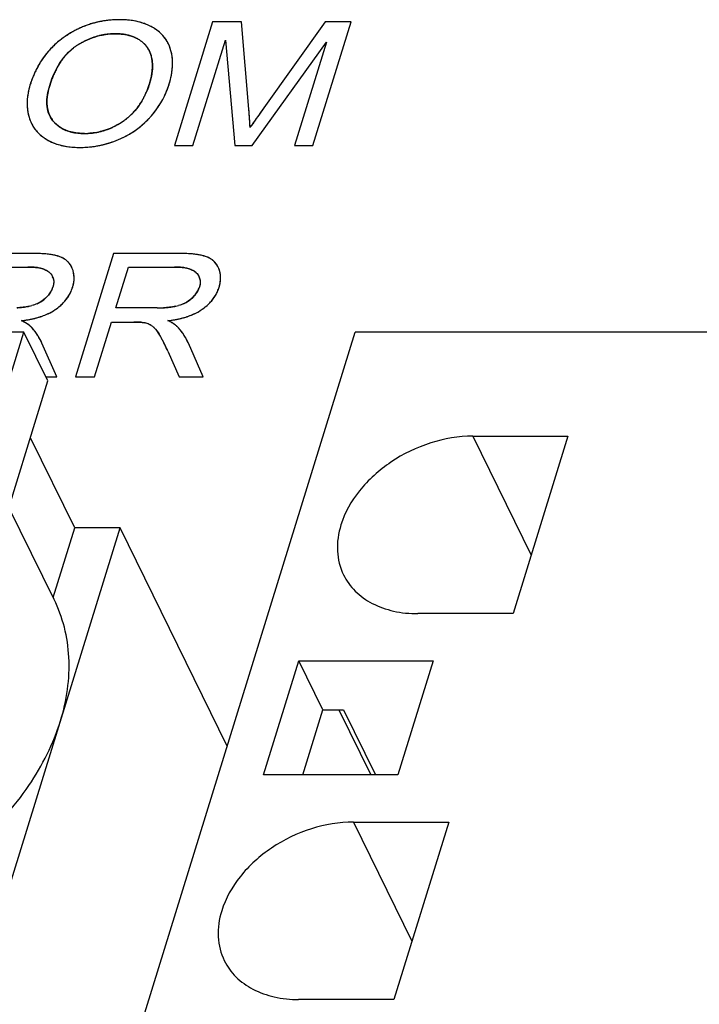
# Model space of a CAD drawing. Header units: millimetres. Extents: x 0 to 420, y 0 to 297.
# Tile 67 of 76: x 211.35 to 218.24, y 260.01 to 270.01. Entities that reach past the tile are written whole.
import ezdxf

# ---------------------------------------------------------------- set-up
doc = ezdxf.new("R2010")
doc.units = ezdxf.units.MM
doc.header["$LTSCALE"] = 23.1
doc.layers.get('0').update_dxf_attribs({"linetype": 'CONTINUOUS'})
doc.layers.add('LAY0002', color=7, linetype='CONTINUOUS')

msp = doc.modelspace()

# ---------------------------------------------------------------- linework, layer by layer
at = {"color": 7, "linetype": 'Continuous'}
for p, q in [((196.8649, 219.8386), (211.3889, 266.8383)), ((200.2268, 219.8386), (214.7508, 266.8383)), ((211.3889, 266.8383), (206.8693, 266.8383)), ((211.6329, 266.341), (211.3889, 266.8383)), ((220.6684, 266.8383), (214.7508, 266.8383)), ((197.109, 219.3414), (211.6329, 266.341)), ((215.9437, 265.7808), (216.5372, 264.5715)), ((215.9437, 265.7808), (216.9109, 265.7808)), ((216.9109, 265.7808), (216.3541, 263.9791)), ((211.9045, 264.8491), (211.455, 265.7651)), ((211.6945, 264.1243), (211.2364, 265.0579)), ((197.8411, 217.8495), (212.365, 264.8491)), ((211.6859, 264.1417), (211.9045, 264.8491)), ((212.365, 264.8491), (211.9045, 264.8491)), ((213.4518, 262.6346), (212.365, 264.8491)), ((216.3541, 263.9791), (215.387, 263.9791)), ((213.8218, 262.342), (214.1801, 263.5013)), ((214.4241, 263.004), (214.1801, 263.5013)), ((214.1801, 263.5013), (215.5433, 263.5013)), ((215.5433, 263.5013), (215.185, 262.342)), ((214.2196, 262.342), (214.4241, 263.004)), ((214.4241, 263.004), (214.6309, 263.004)), ((214.584, 263.004), (214.9089, 262.342)), ((214.6309, 263.004), (214.9558, 262.342)), ((215.185, 262.342), (213.8218, 262.342)), ((214.7334, 261.8641), (215.3268, 260.6549)), ((214.7334, 261.8641), (215.7005, 261.8641)), ((215.7005, 261.8641), (215.1438, 260.0625)), ((215.1438, 260.0625), (214.1767, 260.0625))]:
    msp.add_line(p, q, dxfattribs=at)
for points, knots in [([(215.9437, 265.7808), (215.7997, 265.7808), (215.505, 265.7303), (215.1061, 265.5369), (214.785, 265.2504), (214.6447, 265.0049), (214.6061, 264.8799)], [0, 0, 0, 0, 0.253211, 0.516158, 0.770088, 1, 1, 1, 1]), ([(214.6061, 264.8799), (214.5798, 264.7948), (214.5535, 264.6206), (214.5963, 264.4481), (214.6329, 264.3735)], [0, 0, 0, 0, 0.51744, 1, 1, 1, 1]), ([(214.6329, 264.3735), (214.6627, 264.3128), (214.7459, 264.1981), (214.9241, 264.0718), (215.144, 263.995), (215.3041, 263.9791), (215.387, 263.9791)], [0, 0, 0, 0, 0.226861, 0.465031, 0.722064, 1, 1, 1, 1]), ([(211.7599, 262.8908), (211.8239, 263.098), (211.8719, 263.4232), (211.8096, 263.841), (211.739, 264.0337), (211.6947, 264.1241)], [0, 0, 0, 0, 0.516103, 0.760451, 1, 1, 1, 1]), ([(210.9128, 261.6399), (211.1109, 261.8159), (211.4549, 262.1973), (211.6881, 262.6585), (211.7599, 262.8908)], [0, 0, 0, 0, 0.521496, 1, 1, 1, 1]), ([(214.7334, 261.8641), (214.5894, 261.8641), (214.2947, 261.8136), (213.8958, 261.6203), (213.5746, 261.3338), (213.4344, 261.0882), (213.3958, 260.9633)], [0, 0, 0, 0, 0.253211, 0.516158, 0.770088, 1, 1, 1, 1]), ([(213.3958, 260.9633), (213.3695, 260.8782), (213.3432, 260.7039), (213.386, 260.5315), (213.4226, 260.4569)], [0, 0, 0, 0, 0.51744, 1, 1, 1, 1]), ([(213.4226, 260.4569), (213.4523, 260.3962), (213.5356, 260.2815), (213.7138, 260.1552), (213.9337, 260.0783), (214.0938, 260.0625), (214.1767, 260.0625)], [0, 0, 0, 0, 0.226861, 0.465031, 0.722064, 1, 1, 1, 1])]:
    msp.add_open_spline(points, degree=3, knots=knots, dxfattribs=at)
at = {"layer": 'LAY0002', "color": 7, "linetype": 'Continuous'}
for p, q in [((213.3034, 269.9864), (212.9161, 268.7331)), ((213.597, 269.9864), (213.3034, 269.9864)), ((213.6716, 269.099), (213.597, 269.9864)), ((214.4474, 269.9864), (213.8251, 269.1144)), ((214.3225, 268.7331), (214.7098, 269.9864)), ((214.7098, 269.9864), (214.4474, 269.9864)), ((213.1041, 268.7331), (213.4338, 269.8001)), ((213.4338, 269.8001), (213.5303, 268.7331)), ((213.7063, 268.7331), (214.4587, 269.7821)), ((214.4587, 269.7821), (214.1345, 268.7331)), ((213.8072, 269.0893), (213.7909, 269.0665)), ((213.8251, 269.1144), (213.8072, 269.0893)), ((213.7909, 269.0665), (213.7757, 269.0451)), ((212.9161, 268.7331), (213.1041, 268.7331)), ((213.5303, 268.7331), (213.7063, 268.7331)), ((214.1345, 268.7331), (214.3225, 268.7331)), ((211.4644, 267.6365), (210.811, 267.6365)), ((212.2978, 267.6365), (211.9105, 266.3831)), ((212.9512, 267.6365), (212.2978, 267.6365)), ((210.9632, 267.498), (211.4297, 267.498)), ((212.3219, 267.0833), (212.45, 267.498)), ((212.45, 267.498), (212.9164, 267.498)), ((212.7411, 267.0833), (212.3219, 267.0833)), ((212.1055, 266.3831), (212.2775, 266.9397)), ((212.2775, 266.9397), (212.5037, 266.9397)), ((211.7225, 266.3831), (211.5716, 266.7242)), ((213.2093, 266.3831), (213.0583, 266.7242)), ((212.8495, 266.6439), (212.964, 266.3831)), ((211.6122, 266.3831), (211.7225, 266.3831)), ((211.9105, 266.3831), (212.1055, 266.3831)), ((212.964, 266.3831), (213.2093, 266.3831))]:
    msp.add_line(p, q, dxfattribs=at)
for centre, radius, start, end in [((212.345, 269.0697), 0.9377, 101.38351, 116.4612), ((212.3449, 269.0698), 0.9376, 104.35197, 107.30737), ((212.3479, 269.0577), 0.9501, 101.18388, 104.34988), ((212.3566, 269.0088), 0.9997, 92.68647, 101.34439), ((212.3518, 269.0378), 0.9703, 98.35751, 101.18352), ((212.3558, 269.011), 0.9975, 95.50118, 98.356), ((212.3593, 268.9742), 1.0344, 92.48705, 95.49865), ((212.3612, 268.9315), 1.0772, 89.99317, 92.73945), ((212.3612, 268.9305), 1.0782, 89.99138, 92.48922), ((212.3612, 269.0579), 0.9508, 87.97394, 89.99147), ((212.3616, 269.0664), 0.9423, 87.96176, 90.01304), ((212.3641, 269.1358), 0.8728, 85.75475, 87.96265), ((212.3687, 269.1984), 0.81, 83.47018, 85.75451), ((212.375, 269.2533), 0.7548, 81.13091, 83.46961), ((212.3824, 269.3011), 0.7064, 78.72286, 81.13046), ((212.3907, 269.3428), 0.6639, 76.21874, 78.72261), ((212.3998, 269.3798), 0.6258, 73.50051, 76.21946), ((212.4105, 269.4157), 0.5884, 69.93958, 73.50701), ((212.4198, 269.4415), 0.5609, 67.84544, 69.92622), ((212.3644, 269.0315), 0.9806, 116.47964, 122.32471), ((212.3697, 269.0225), 0.991, 119.30397, 122.23681), ((212.3573, 269.0445), 0.9658, 116.60483, 119.30163), ((212.3491, 269.0609), 0.9474, 113.42212, 116.60493), ((212.3446, 269.0713), 0.9361, 110.35038, 113.42018), ((212.3435, 269.0741), 0.9331, 107.3088, 110.34878), ((212.4272, 269.4595), 0.5414, 64.94958, 67.84929), ((212.4349, 269.4761), 0.5232, 62.02203, 64.94822), ((212.4414, 269.4883), 0.5094, 59.07588, 62.02063), ((212.4627, 269.5236), 0.4681, 55.68183, 59.09291), ((212.4637, 269.525), 0.4664, 55.85227, 59.10262), ((212.4811, 269.5506), 0.4355, 52.28061, 55.67856), ((212.4967, 269.5708), 0.4099, 48.82178, 52.2783), ((212.5098, 269.5858), 0.39, 45.26807, 48.8197), ((212.3122, 269.0969), 0.8971, 128.2437, 134.66129), ((212.3023, 269.1079), 0.8823, 131.35766, 134.63968), ((212.3189, 269.0889), 0.9075, 127.44494, 131.35181), ((212.3324, 269.0721), 0.929, 125.13086, 128.27577), ((212.3383, 269.0638), 0.9392, 125.13032, 127.45204), ((212.3883, 268.9931), 1.0258, 122.23821, 125.14557), ((212.3875, 268.994), 1.0246, 122.29427, 125.13687), ((212.3744, 269.0509), 0.827, 118.05341, 120.56024), ((212.3732, 269.0529), 0.8247, 117.95184, 120.46109), ((212.3565, 269.0845), 0.789, 115.46122, 118.05284), ((212.3425, 269.1139), 0.7564, 112.71484, 115.46097), ((212.3323, 269.1381), 0.7301, 110.07343, 112.71292), ((212.3252, 269.1574), 0.7096, 107.25568, 110.07299), ((212.3206, 269.1724), 0.6939, 104.35807, 107.25455), ((212.3181, 269.1821), 0.6838, 101.59237, 104.3564), ((212.3171, 269.1869), 0.679, 98.65429, 101.59123), ((212.3171, 269.1865), 0.6793, 95.75586, 98.65285), ((212.3176, 269.181), 0.6849, 92.90725, 95.75455), ((212.3182, 269.17), 0.6959, 89.99492, 92.90567), ((212.3184, 269.236), 0.6299, 87.93632, 90.01269), ((212.32, 269.281), 0.5849, 85.65708, 87.9377), ((212.3232, 269.3225), 0.5433, 83.20992, 85.65779), ((212.3275, 269.3589), 0.5066, 80.74368, 83.20873), ((212.3326, 269.39), 0.4751, 78.18684, 80.74328), ((212.3382, 269.417), 0.4475, 75.50284, 78.18667), ((212.3443, 269.4404), 0.4233, 72.64209, 75.50289), ((212.3504, 269.4601), 0.4027, 69.69154, 72.64111), ((212.3561, 269.4756), 0.3861, 66.78893, 69.68955), ((212.3612, 269.4875), 0.3732, 63.80686, 66.78781), ((212.3656, 269.4963), 0.3634, 60.70275, 63.80573), ((212.3658, 269.4967), 0.3629, 60.52543, 63.62233), ((212.3689, 269.5023), 0.3565, 57.38803, 60.70152), ((212.3706, 269.5052), 0.3532, 57.36537, 60.52534), ((212.3898, 269.5348), 0.3179, 54.05311, 57.40294), ((212.401, 269.5503), 0.2988, 50.50577, 54.05216), ((212.4108, 269.5622), 0.2834, 46.70195, 50.5047), ((212.4187, 269.5706), 0.2719, 42.8073, 46.69899), ((212.5206, 269.5967), 0.3747, 41.32122, 45.26742), ((212.5283, 269.6035), 0.3644, 37.49674, 41.31715), ((212.5322, 269.6065), 0.3595, 33.7159, 37.49349), ((212.5324, 269.6067), 0.3592, 30.07001, 33.71298), ((212.5283, 269.6043), 0.3639, 25.87499, 30.06538), ((212.2905, 269.1196), 0.8657, 137.87967, 141.18138), ((212.2933, 269.117), 0.8695, 134.64189, 137.87764), ((212.2458, 269.265), 0.5783, 135.09647, 138.93547), ((212.2251, 269.2856), 0.5492, 131.09363, 135.09395), ((212.2116, 269.301), 0.5287, 127.00248, 131.09015), ((212.2042, 269.3107), 0.5165, 122.87708, 126.99859), ((212.2038, 269.3121), 0.5151, 122.91834, 127.04309), ((212.3907, 269.0231), 0.8592, 120.45943, 122.90704), ((212.3963, 269.0137), 0.8702, 120.5598, 122.88251), ((212.4241, 269.5756), 0.2645, 38.98906, 42.80353), ((212.427, 269.5779), 0.2608, 35.03489, 38.98599), ((212.4269, 269.5779), 0.2609, 30.92223, 35.03114), ((212.4236, 269.5759), 0.2647, 27.12847, 30.91943), ((212.417, 269.5726), 0.2721, 23.34113, 27.12525), ((212.4065, 269.5681), 0.2835, 19.54644, 23.33766), ((212.5192, 269.5999), 0.374, 22.14237, 25.87341), ((212.5057, 269.5944), 0.3886, 18.54335, 22.14017), ((212.487, 269.5882), 0.4084, 15.0267, 18.54106), ((212.4319, 269.5733), 0.4654, 11.77812, 15.03731), ((212.4195, 269.5707), 0.4781, 8.63723, 11.77671), ((212.33, 269.0933), 0.9131, 147.68817, 152.03445), ((212.3061, 269.1082), 0.8849, 144.5622, 147.67846), ((212.2946, 269.1164), 0.8709, 141.18368, 144.56081), ((212.3584, 269.1802), 0.7195, 145.98657, 149.35334), ((212.311, 269.2121), 0.6623, 142.54493, 145.98421), ((212.2741, 269.2403), 0.6159, 138.93667, 142.54359), ((212.3916, 269.5628), 0.2993, 15.84937, 19.54378), ((212.3722, 269.5573), 0.3195, 12.3563, 15.84818), ((212.3251, 269.5469), 0.3677, 9.48373, 12.36668), ((212.3075, 269.544), 0.3856, 6.53874, 9.48165), ((212.2855, 269.5415), 0.4077, 3.62286, 6.53726), ((212.4027, 269.5682), 0.4951, 5.59595, 8.63598), ((212.3812, 269.5661), 0.5167, 2.61679, 5.59461), ((212.3546, 269.5649), 0.5433, 359.71619, 2.61568), ((212.3933, 269.0609), 0.9842, 154.09674, 157.11625), ((212.3945, 269.0606), 0.9855, 154.48202, 156.91116), ((212.3628, 269.0757), 0.9504, 152.02443, 154.48115), ((212.3577, 269.0782), 0.9447, 150.99629, 154.09643), ((212.5677, 269.0718), 0.9554, 155.3429, 157.97245), ((212.4854, 269.1097), 0.8648, 152.33672, 155.3466), ((212.4159, 269.146), 0.7864, 149.35067, 152.33346), ((212.115, 269.5483), 0.5787, 351.0371, 353.32239), ((212.1578, 269.5432), 0.5356, 353.3219, 355.74749), ((212.1963, 269.5404), 0.497, 355.74759, 358.27964), ((212.2595, 269.5398), 0.4338, 0.87354, 3.62287), ((212.23, 269.5394), 0.4633, 358.28038, 0.87372), ((212.1962, 269.5782), 0.7024, 349.32664, 351.73853), ((212.2439, 269.5712), 0.6542, 351.73828, 354.29346), ((212.2862, 269.567), 0.6118, 354.2939, 356.94789), ((212.3229, 269.565), 0.575, 356.94832, 359.71573), ((212.501, 269.0193), 1.0997, 160.04932, 162.85156), ((212.4863, 269.0242), 1.0843, 159.89642, 161.657), ((212.4382, 269.042), 1.033, 157.11977, 160.046), ((212.4388, 269.0418), 1.0336, 156.9171, 159.90516), ((212.7732, 268.9944), 1.1751, 160.6113, 162.84604), ((212.6638, 269.033), 1.0591, 157.97503, 160.61626), ((211.8911, 269.5977), 0.8082, 342.81442, 344.69113), ((211.9548, 269.5803), 0.7422, 344.69034, 346.69396), ((212.0137, 269.5664), 0.6816, 346.69326, 348.82587), ((212.0672, 269.5558), 0.627, 348.826, 351.03685), ((212.0206, 269.6189), 0.8828, 342.81372, 344.8982), ((212.0852, 269.6015), 0.8159, 344.89835, 347.05936), ((212.1434, 269.5881), 0.7562, 347.05922, 349.32709), ((212.0637, 269.1491), 0.6435, 167.41606, 169.86571), ((212.0993, 269.1411), 0.68, 165.04984, 167.41567), ((212.139, 269.1305), 0.721, 162.81646, 165.05005), ((212.5207, 269.0128), 1.1205, 161.65407, 162.83032), ((212.1888, 269.1579), 0.5678, 168.84834, 172.48946), ((212.2792, 269.1402), 0.6599, 165.79901, 168.85702), ((212.3852, 269.1133), 0.7693, 162.78796, 165.79512), ((211.8982, 269.5878), 0.7982, 334.65682, 337.43857), ((211.8542, 269.6061), 0.8458, 337.44041, 340.25142), ((211.8024, 269.6247), 0.9009, 340.25061, 342.84149), ((212.0175, 269.6176), 0.8853, 334.29362, 337.12061), ((212.0108, 269.6204), 0.8926, 337.11922, 338.53171), ((212.0023, 269.6237), 0.9017, 338.04974, 340.75493), ((212.0002, 269.6245), 0.9039, 338.53522, 341.35507), ((211.9866, 269.6292), 0.9183, 340.75392, 342.82705), ((211.9858, 269.6294), 0.9192, 341.3519, 342.82927), ((211.9644, 269.161), 0.5434, 177.69217, 180.43057), ((211.983, 269.1602), 0.5619, 175.01276, 177.69122), ((212.0056, 269.1582), 0.5847, 172.40023, 175.01194), ((212.0325, 269.1546), 0.6118, 169.8662, 172.39959), ((212.0489, 269.1722), 0.4271, 176.22973, 180.63067), ((212.1122, 269.1681), 0.4906, 172.49383, 176.23713), ((211.9889, 269.5397), 0.6954, 325.39076, 328.60602), ((211.9654, 269.554), 0.723, 328.60624, 331.58454), ((211.9352, 269.5703), 0.7573, 331.58699, 334.65768), ((212.0171, 269.6181), 0.8859, 327.935, 330.0466), ((212.0207, 269.6161), 0.8818, 330.04714, 332.16861), ((212.0211, 269.6158), 0.8813, 332.16916, 334.29221), ((211.95, 269.1609), 0.5289, 180.43164, 183.22199), ((211.9395, 269.1603), 0.5184, 183.2232, 186.04923), ((211.9329, 269.1596), 0.5118, 186.05052, 188.89958), ((211.9302, 269.1592), 0.509, 188.90091, 191.76473), ((211.9975, 269.1716), 0.3757, 180.63668, 185.17018), ((211.9581, 269.1681), 0.3361, 185.16979, 190.2283), ((211.9286, 269.1628), 0.3062, 190.23389, 195.61012), ((211.9094, 269.1575), 0.2862, 195.62042, 200.99476), ((212.0253, 269.5127), 0.6501, 309.04426, 318.86005), ((212.0256, 269.5121), 0.6495, 315.60449, 318.97095), ((212.0185, 269.5183), 0.6589, 318.9727, 322.25278), ((212.0065, 269.5275), 0.6741, 322.25403, 325.38852), ((211.9889, 269.6376), 0.9202, 321.71296, 323.76399), ((212.0011, 269.6287), 0.9051, 323.76445, 325.83973), ((212.0105, 269.6223), 0.8937, 325.84023, 327.93448), ((206.6812, 268.5146), 7.0148, 3.26037, 4.77945), ((206.9504, 268.5339), 6.7449, 4.35053, 4.80646), ((211.9312, 269.1594), 0.5101, 191.76608, 194.63363), ((211.8393, 269.1353), 0.4151, 194.61651, 197.97175), ((211.82, 269.129), 0.3948, 197.97281, 201.5461), ((211.8056, 269.1234), 0.3794, 201.54808, 205.3036), ((211.8988, 269.1535), 0.2749, 201.00224, 206.87475), ((211.8963, 269.1522), 0.2721, 206.88653, 212.69079), ((211.9009, 269.1552), 0.2776, 212.70034, 218.18853), ((211.931, 269.1788), 0.3158, 218.17656, 223.16861), ((211.9305, 269.1783), 0.3152, 218.15299, 223.26748), ((211.9652, 269.5949), 0.7519, 300.18288, 305.81515), ((211.9562, 269.6078), 0.7677, 303.10151, 305.79496), ((212.0209, 269.5183), 0.6572, 305.77877, 309.13142), ((212.0244, 269.5136), 0.6513, 305.77313, 309.05173), ((212.0263, 269.5117), 0.6487, 309.13347, 312.44344), ((212.028, 269.5098), 0.6462, 312.44531, 315.60249), ((211.9999, 269.6226), 0.902, 309.26902, 315.65788), ((212.0012, 269.621), 0.8999, 311.31251, 313.50501), ((211.9906, 269.6321), 0.9153, 313.50518, 315.55379), ((211.9766, 269.6458), 0.9349, 315.55478, 317.71949), ((211.9777, 269.6447), 0.9333, 315.6382, 317.72111), ((211.9569, 269.6639), 0.9616, 317.71083, 319.6931), ((211.9741, 269.6493), 0.939, 319.69347, 321.71254), ((207.1134, 268.5464), 6.5814, 4.19565, 4.34907), ((207.1462, 268.5489), 6.5485, 4.01428, 4.19559), ((207.1087, 268.5462), 6.5861, 3.86869, 4.01417), ((206.9282, 268.5341), 6.767, 3.68327, 3.86818), ((206.4411, 268.5027), 7.2551, 3.54817, 3.68312), ((218.4557, 265.6938), 5.756, 145.19032, 145.39794), ((219.6091, 264.892), 7.1607, 145.01595, 145.19098), ((221.1921, 263.784), 9.0929, 144.81803, 145.01447), ((223.1559, 262.4001), 11.4954, 144.68597, 144.81992), ((211.7962, 269.1189), 0.3689, 205.30619, 209.26416), ((211.7918, 269.1165), 0.3639, 209.26809, 216.74636), ((211.7957, 269.1195), 0.3688, 216.74973, 220.56919), ((211.8036, 269.1263), 0.3792, 220.57293, 224.44395), ((211.9242, 269.1724), 0.3065, 223.27553, 228.41383), ((211.9236, 269.1717), 0.3056, 228.42169, 233.47373), ((211.9274, 269.177), 0.3121, 233.48108, 238.46503), ((211.9347, 269.189), 0.3262, 238.47155, 243.32087), ((211.9448, 269.2091), 0.3487, 243.32803, 248.12671), ((211.9564, 269.238), 0.3798, 248.12775, 252.48363), ((211.9683, 269.2757), 0.4193, 252.48533, 256.55157), ((211.9799, 269.3245), 0.4695, 256.55467, 260.4515), ((212.0081, 269.5185), 0.6646, 278.93596, 281.90266), ((212.0097, 269.5107), 0.6566, 281.90402, 285.03127), ((212.0103, 269.5086), 0.6544, 285.03307, 288.15889), ((212.0091, 269.5121), 0.658, 288.16047, 291.16241), ((212.0056, 269.5209), 0.6675, 291.16424, 294.23086), ((211.9992, 269.5351), 0.6832, 294.23237, 297.24362), ((211.9892, 269.5546), 0.7051, 297.2452, 300.22869), ((211.9749, 269.5791), 0.7335, 300.22966, 303.10131), ((212.016, 269.6033), 0.8769, 302.63145, 307.02532), ((212.014, 269.6059), 0.8801, 307.02548, 308.75924), ((212.0094, 269.6116), 0.8874, 308.76094, 311.31255), ((203.2769, 268.3091), 10.4252, 3.32376, 3.53432), ((215.7783, 267.5228), 2.5135, 146.01563, 146.40608), ((215.8186, 267.4957), 2.5621, 146.08417, 146.40074), ((216.2482, 267.2068), 3.0797, 145.79905, 146.08354), ((216.4693, 267.0571), 3.3468, 145.69627, 146.01736), ((217.3775, 266.4374), 4.4462, 145.39488, 145.69583), ((211.8147, 269.1371), 0.3948, 224.4449, 227.969), ((211.8284, 269.1523), 0.4152, 227.97135, 231.42482), ((211.8421, 269.1695), 0.4372, 231.41747, 233.80372), ((211.8466, 269.1754), 0.4446, 231.60661, 234.95606), ((211.8613, 269.1961), 0.4699, 233.83048, 238.18264), ((211.8643, 269.2007), 0.4755, 234.95572, 238.16297), ((211.8636, 269.1993), 0.4739, 238.15449, 241.35117), ((211.8722, 269.2151), 0.4919, 241.35262, 244.4741), ((211.882, 269.2357), 0.5147, 244.47552, 247.53435), ((211.9902, 269.3857), 0.5315, 260.45029, 264.00151), ((211.9978, 269.4577), 0.604, 263.99755, 267.12979), ((212.002, 269.5416), 0.688, 267.12902, 270.03178), ((212.0025, 269.579), 0.7254, 269.98984, 272.89511), ((212.0026, 269.5765), 0.7229, 269.98191, 272.87034), ((212.0039, 269.5523), 0.6986, 272.89611, 275.92006), ((212.006, 269.5321), 0.6783, 275.92187, 278.93416), ((211.9249, 269.812), 1.1047, 288.55768, 290.33618), ((211.9137, 269.8423), 1.137, 290.33639, 292.08809), ((211.9126, 269.8452), 1.1401, 290.37482, 292.08043), ((211.99, 269.6546), 0.9345, 292.07991, 294.09487), ((211.9977, 269.6373), 0.9155, 294.09518, 296.17565), ((212.0046, 269.6233), 0.8999, 296.1759, 298.37666), ((212.0101, 269.6131), 0.8883, 298.37742, 300.50441), ((212.0139, 269.6066), 0.8807, 300.50497, 302.63093), ((211.8929, 269.262), 0.5432, 247.53628, 250.59194), ((211.9042, 269.2941), 0.5772, 250.592, 253.46443), ((211.9152, 269.3311), 0.6158, 253.46392, 256.13311), ((211.9256, 269.3736), 0.6596, 256.13359, 258.70922), ((211.9355, 269.423), 0.7099, 258.70982, 261.21088), ((211.9443, 269.4802), 0.7678, 261.2114, 263.63695), ((211.9515, 269.5442), 0.8322, 263.63572, 265.86738), ((211.9565, 269.6136), 0.9019, 265.86642, 267.93931), ((211.9593, 269.6918), 0.9801, 267.94047, 270.01477), ((211.9593, 269.6752), 0.9634, 270.01621, 281.46851), ((211.9596, 269.6651), 0.9534, 270.00009, 271.87534), ((211.9595, 269.6675), 0.9557, 271.87572, 273.82681), ((211.9591, 269.6726), 0.9609, 273.8271, 275.71165), ((211.9584, 269.6804), 0.9687, 275.71197, 277.58705), ((211.957, 269.6909), 0.9793, 277.58736, 279.44986), ((211.9543, 269.7066), 0.9952, 279.45203, 281.92128), ((211.9509, 269.7229), 1.0119, 281.91814, 283.13617), ((211.9472, 269.7387), 1.0281, 283.13795, 284.95634), ((211.9414, 269.7602), 1.0503, 284.95662, 286.76177), ((211.9341, 269.7846), 1.0758, 286.76206, 288.55742), ((211.4637, 265.5476), 2.0888, 89.10372, 89.98078), ((211.4648, 265.626), 2.0104, 89.05577, 90.0099), ((211.4688, 265.8674), 1.769, 88.05476, 89.05613), ((211.4761, 266.0824), 1.5539, 87.01397, 88.0549), ((211.4867, 266.2852), 1.3509, 85.77187, 87.01779), ((211.5005, 266.471), 1.1646, 84.50758, 85.77109), ((211.5158, 266.6304), 1.0044, 83.16058, 84.50837), ((211.5337, 266.7792), 0.8545, 81.51673, 83.16692), ((211.5541, 266.9158), 0.7164, 79.7308, 81.51823), ((211.5755, 267.0333), 0.597, 77.7411, 79.73398), ((211.5976, 267.1349), 0.493, 75.49407, 77.74544), ((211.6199, 267.2211), 0.4039, 72.99183, 75.49762), ((211.6419, 267.2929), 0.3289, 70.17516, 72.99659), ((211.6892, 267.4045), 0.2073, 50.94615, 58.8586), ((212.9505, 265.5476), 2.0888, 89.10372, 89.98078), ((212.9515, 265.6261), 2.0104, 89.05577, 90.0099), ((212.9555, 265.8674), 1.769, 88.05476, 89.05613), ((212.9628, 266.0824), 1.5539, 87.01396, 88.0549), ((212.9735, 266.2852), 1.3509, 85.77187, 87.01779), ((212.9872, 266.471), 1.1646, 84.50759, 85.77109), ((213.0026, 266.6304), 1.0044, 83.16058, 84.50838), ((213.0205, 266.7792), 0.8545, 81.51673, 83.16692), ((213.0409, 266.9158), 0.7164, 79.73081, 81.51823), ((213.0622, 267.0333), 0.597, 77.74111, 79.73398), ((213.0843, 267.1349), 0.493, 75.49408, 77.74545), ((213.1067, 267.2211), 0.4039, 72.99184, 75.49763), ((213.1286, 267.2929), 0.3289, 70.17513, 72.9966), ((213.176, 267.4045), 0.2073, 50.94618, 58.85862), ((211.43, 266.6639), 0.8341, 88.24192, 90.0221), ((211.4337, 266.7839), 0.714, 86.26116, 88.24488), ((211.4408, 266.8921), 0.6055, 83.99669, 86.26597), ((211.4509, 266.9872), 0.5099, 81.51846, 83.99893), ((211.4631, 267.0688), 0.4274, 78.72354, 81.5232), ((211.4772, 267.1396), 0.3552, 75.47876, 78.73137), ((211.4925, 267.1985), 0.2944, 71.95617, 75.47972), ((211.6953, 267.4122), 0.1975, 46.45422, 50.90414), ((211.697, 267.414), 0.1951, 38.26035, 46.44785), ((211.6936, 267.4113), 0.1993, 33.88465, 38.26018), ((211.6839, 267.405), 0.2109, 26.11426, 33.83977), ((211.6671, 267.3966), 0.2296, 22.12644, 26.15375), ((211.6475, 267.3885), 0.2509, 18.55669, 22.15583), ((212.9168, 266.6639), 0.8341, 88.24192, 90.0221), ((212.9205, 266.7839), 0.714, 86.26116, 88.24488), ((212.9276, 266.8921), 0.6055, 83.99669, 86.26597), ((212.9376, 266.9872), 0.5099, 81.51846, 83.99893), ((212.9498, 267.0688), 0.4274, 78.72353, 81.5232), ((212.964, 267.1396), 0.3552, 75.47874, 78.73136), ((212.9793, 267.1985), 0.2944, 71.95615, 75.4797), ((213.1821, 267.4122), 0.1975, 46.45426, 50.90418), ((213.1837, 267.414), 0.1951, 38.26039, 46.44789), ((213.1804, 267.4113), 0.1993, 33.88467, 38.26021), ((213.1707, 267.405), 0.2109, 26.1142, 33.83978), ((213.1539, 267.3966), 0.2296, 22.12636, 26.1537), ((213.1342, 267.3885), 0.2509, 18.55663, 22.15575), ((211.5656, 267.3539), 0.1215, 45.42122, 52.06138), ((211.5691, 267.3493), 0.1217, 12.49989, 24.06236), ((211.6501, 267.3894), 0.2482, 15.04882, 18.55422), ((211.6502, 267.3894), 0.248, 11.41939, 15.04653), ((211.6479, 267.389), 0.2504, 7.88051, 11.41718), ((211.643, 267.3883), 0.2554, 4.42106, 7.87854), ((211.6191, 267.3876), 0.2793, 354.39149, 1.04123), ((211.6356, 267.3877), 0.2628, 1.08199, 4.41952), ((213.0524, 267.3539), 0.1215, 45.42122, 52.06136), ((213.0559, 267.3493), 0.1217, 12.49997, 24.06243), ((213.1368, 267.3894), 0.2482, 15.04874, 18.55416), ((213.137, 267.3894), 0.248, 11.41934, 15.04645), ((213.1347, 267.389), 0.2504, 7.88048, 11.41714), ((213.1297, 267.3883), 0.2554, 4.42104, 7.87851), ((213.1058, 267.3876), 0.2793, 354.39148, 1.04121), ((213.1223, 267.3877), 0.2628, 1.08197, 4.4195), ((211.4622, 267.3634), 0.2308, 331.93676, 337.40796), ((211.4688, 267.3606), 0.2237, 337.2973, 342.81292), ((211.4692, 267.3604), 0.2232, 337.41786, 342.82024), ((211.5107, 267.4094), 0.3901, 336.05639, 339.35096), ((211.5064, 267.4111), 0.3948, 336.09618, 342.8139), ((211.5068, 267.4109), 0.3942, 339.35336, 342.8326), ((211.5325, 267.403), 0.3674, 342.81111, 345.53617), ((211.5567, 267.3968), 0.3425, 345.53671, 348.35836), ((211.5778, 267.3925), 0.3209, 348.35882, 351.2981), ((211.5963, 267.3896), 0.3021, 351.29806, 354.4305), ((212.9489, 267.3634), 0.2308, 331.93666, 337.40789), ((212.9555, 267.3606), 0.2237, 337.29725, 342.8129), ((212.956, 267.3604), 0.2232, 337.41778, 342.82024), ((212.9931, 267.4111), 0.3948, 336.09616, 342.81388), ((212.9975, 267.4094), 0.3901, 336.05638, 339.35096), ((212.9936, 267.4109), 0.3942, 339.35336, 342.8326), ((213.0193, 267.403), 0.3674, 342.81111, 345.53617), ((213.0434, 267.3968), 0.3425, 345.53671, 348.35836), ((213.0646, 267.3925), 0.3209, 348.35882, 351.29809), ((213.0831, 267.3896), 0.3021, 351.29805, 354.43049), ((211.4041, 267.401), 0.2997, 308.30507, 312.96924), ((211.3828, 267.4241), 0.3311, 312.92888, 317.28419), ((211.4097, 267.3993), 0.2946, 317.28965, 321.76814), ((211.432, 267.3817), 0.2661, 321.76732, 326.79763), ((211.4497, 267.3701), 0.245, 326.80551, 331.93077), ((211.4805, 267.43), 0.4267, 319.50285, 322.58798), ((211.4924, 267.4209), 0.4117, 322.5886, 325.88977), ((211.5017, 267.4146), 0.4005, 325.89163, 329.23517), ((211.5079, 267.4109), 0.3932, 329.23727, 332.54812), ((211.5086, 267.4106), 0.3925, 329.2954, 332.66999), ((211.511, 267.4093), 0.3897, 332.54994, 336.05434), ((211.5122, 267.4087), 0.3885, 332.68051, 336.08171), ((212.8908, 267.401), 0.2997, 308.30507, 312.96924), ((212.8696, 267.4241), 0.3311, 312.92888, 317.28416), ((212.8964, 267.3993), 0.2946, 317.28963, 321.76809), ((212.9188, 267.3817), 0.2661, 321.76726, 326.79754), ((212.9365, 267.3701), 0.245, 326.80543, 331.93066), ((212.9673, 267.43), 0.4267, 319.50284, 322.58795), ((212.9792, 267.4209), 0.4117, 322.58857, 325.88975), ((212.9885, 267.4146), 0.4005, 325.89161, 329.23512), ((212.9947, 267.4109), 0.3932, 329.23722, 332.5481), ((212.9954, 267.4106), 0.3925, 329.29537, 332.66996), ((212.9978, 267.4093), 0.3897, 332.54991, 336.05433), ((212.9989, 267.4087), 0.3885, 332.68048, 336.08169), ((211.2688, 268.1229), 1.0393, 272.80479, 274.75968), ((211.2806, 267.9766), 0.8926, 274.77901, 276.04196), ((211.291, 267.8784), 0.7938, 276.04093, 277.40251), ((211.3076, 267.7543), 0.6686, 277.3658, 280.1153), ((211.327, 267.6439), 0.5564, 280.14789, 281.96383), ((211.347, 267.5506), 0.461, 281.82621, 285.5343), ((211.348, 267.5469), 0.4573, 281.90987, 285.54666), ((211.3856, 267.4302), 0.3344, 294.23824, 299.08782), ((211.3935, 267.4159), 0.318, 299.09595, 303.48291), ((211.3997, 267.4065), 0.3068, 303.48434, 308.30026), ((211.4279, 267.4738), 0.4943, 301.9452, 305.15694), ((211.4294, 267.4718), 0.4918, 302.25559, 305.14179), ((211.3863, 267.5327), 0.5664, 305.15758, 307.68923), ((211.4088, 267.5036), 0.5296, 307.68764, 310.50007), ((211.4299, 267.4789), 0.4971, 310.50147, 313.34202), ((211.4488, 267.4588), 0.4695, 313.34243, 316.32195), ((211.466, 267.4425), 0.4458, 316.32215, 319.50028), ((212.7425, 268.4111), 1.3277, 269.93647, 272.67195), ((212.7416, 268.484), 1.4007, 269.97661, 271.63348), ((212.7468, 268.2933), 1.2099, 271.64657, 272.82284), ((212.7555, 268.1229), 1.0393, 272.80478, 274.75968), ((212.7674, 267.9766), 0.8926, 274.77901, 276.04196), ((212.7778, 267.8784), 0.7938, 276.04093, 277.4025), ((212.7944, 267.7543), 0.6686, 277.3658, 280.1153), ((212.8137, 267.6439), 0.5564, 280.14789, 281.96382), ((212.8338, 267.5506), 0.461, 281.82622, 285.53432), ((212.8347, 267.5469), 0.4573, 281.90987, 285.54668), ((212.8724, 267.4302), 0.3344, 294.23826, 299.08784), ((212.8803, 267.4159), 0.318, 299.09597, 303.48293), ((212.8865, 267.4065), 0.3068, 303.48436, 308.30026), ((212.9146, 267.4738), 0.4943, 301.94522, 305.15697), ((212.9162, 267.4718), 0.4918, 302.25563, 305.14182), ((212.8731, 267.5327), 0.5664, 305.15761, 307.68925), ((212.8956, 267.5036), 0.5296, 307.68765, 310.50008), ((212.9167, 267.4789), 0.4971, 310.50148, 313.34202), ((212.9356, 267.4588), 0.4695, 313.34242, 316.32195), ((212.9527, 267.4425), 0.4458, 316.32215, 319.50027), ((211.2599, 267.9608), 1.0124, 279.78386, 281.69519), ((211.2685, 267.9149), 0.9657, 279.82665, 283.80103), ((211.2782, 267.8725), 0.9222, 281.69331, 283.81427), ((211.2974, 267.7942), 0.8417, 283.81539, 285.96063), ((211.3168, 267.7265), 0.7711, 285.95994, 288.25639), ((211.3368, 267.6658), 0.7073, 288.25507, 290.76364), ((211.3566, 267.6136), 0.6514, 290.76508, 293.30157), ((211.3759, 267.5689), 0.6027, 293.30029, 296.08546), ((211.3945, 267.5307), 0.5603, 296.08666, 298.94635), ((211.4118, 267.4995), 0.5246, 298.94697, 301.94498), ((212.7466, 267.9608), 1.0124, 279.78386, 281.69518), ((212.7553, 267.9149), 0.9657, 279.82665, 283.80104), ((212.765, 267.8725), 0.9222, 281.69331, 283.81427), ((212.7842, 267.7942), 0.8417, 283.81539, 285.96064), ((212.8036, 267.7264), 0.7711, 285.95995, 288.2564), ((212.8236, 267.6658), 0.7073, 288.25509, 290.76366), ((212.8434, 267.6136), 0.6514, 290.76511, 293.3016), ((212.8627, 267.5689), 0.6027, 293.30032, 296.0855), ((212.8813, 267.5307), 0.5603, 296.08669, 298.94638), ((212.8986, 267.4995), 0.5246, 298.947, 301.945), ((211.2296, 268.1552), 1.2092, 276.33056, 278.04157), ((211.2285, 268.1618), 1.2159, 276.34631, 278.02113), ((211.0488, 266.2955), 0.729, 62.41247, 64.4787), ((211.1327, 266.4564), 0.5476, 60.33496, 62.40096), ((211.2434, 268.0564), 1.1095, 278.02081, 279.78495), ((211.2452, 268.0446), 1.0975, 278.04306, 279.87219), ((211.1992, 266.5728), 0.4135, 57.54668, 60.35702), ((211.1211, 266.5595), 0.4744, 42.20174, 44.27169), ((211.1226, 266.5608), 0.4724, 42.39905, 44.27862), ((211.1084, 266.5479), 0.4915, 40.44561, 42.20315), ((212.5042, 265.6443), 1.2954, 88.91674, 90.02414), ((212.5121, 266.029), 0.9107, 87.06639, 88.95681), ((212.5279, 266.3416), 0.5976, 85.26431, 87.04696), ((212.5637, 266.713), 0.2246, 64.37915, 78.13205), ((212.5643, 266.7147), 0.2228, 72.78418, 78.21538), ((212.5649, 266.7167), 0.2208, 67.28648, 72.76921), ((212.5618, 266.7094), 0.2287, 61.95381, 67.27167), ((212.5566, 266.699), 0.2403, 56.78221, 64.2958), ((212.5528, 266.6927), 0.2477, 56.85823, 61.94009), ((212.7163, 268.1552), 1.2092, 276.33055, 278.04157), ((212.7153, 268.1618), 1.2159, 276.3463, 278.02112), ((212.5356, 266.2955), 0.729, 62.41246, 64.4787), ((212.6195, 266.4564), 0.5476, 60.33497, 62.40095), ((212.7301, 268.0564), 1.1095, 278.02081, 279.78495), ((212.7319, 268.0446), 1.0975, 278.04305, 279.87219), ((212.686, 266.5728), 0.4135, 57.54669, 60.35703), ((212.6079, 266.5595), 0.4744, 42.20181, 44.27177), ((212.6094, 266.5608), 0.4724, 42.3991, 44.27869), ((212.5952, 266.5479), 0.4915, 40.44563, 42.20322), ((211.0945, 266.5361), 0.5098, 38.60147, 40.44471), ((211.0789, 266.5237), 0.5297, 36.91172, 38.60208), ((211.0616, 266.5106), 0.5514, 35.1546, 36.91092), ((211.0426, 266.4973), 0.5746, 33.59335, 35.15559), ((211.0215, 266.4833), 0.5999, 31.88241, 33.59195), ((210.9991, 266.4693), 0.6264, 30.48557, 31.88434), ((210.974, 266.4546), 0.6555, 28.78224, 30.48297), ((210.9466, 266.4395), 0.6867, 27.45347, 28.78481), ((212.4356, 266.6222), 0.3791, 34.25727, 37.3511), ((212.3542, 266.5667), 0.4776, 31.49581, 34.26093), ((211.9393, 266.3121), 0.9645, 29.72483, 31.51041), ((212.0699, 266.3894), 0.8127, 29.93044, 31.68131), ((211.6689, 266.159), 1.2752, 27.28038, 29.91107), ((211.78, 266.2206), 1.1481, 28.79743, 29.74971), ((211.6767, 266.1637), 1.2661, 28.12207, 28.80201), ((212.5813, 266.5361), 0.5098, 38.60148, 40.44473), ((212.5657, 266.5237), 0.5297, 36.91164, 38.60209), ((212.5483, 266.5106), 0.5514, 35.15458, 36.91084), ((212.5294, 266.4973), 0.5746, 33.59322, 35.15557), ((212.5083, 266.4833), 0.5999, 31.88237, 33.59182), ((212.4859, 266.4693), 0.6264, 30.48555, 31.88431), ((212.4607, 266.4546), 0.6555, 28.78221, 30.48295), ((212.4334, 266.4395), 0.6867, 27.45345, 28.78477), ((210.9206, 266.4259), 0.7161, 26.17385, 27.45363), ((210.8901, 266.411), 0.75, 24.68631, 26.17202), ((211.585, 266.1147), 1.37, 27.42513, 28.12193), ((211.4949, 266.0679), 1.4716, 26.82001, 27.42628), ((211.4979, 266.0689), 1.4685, 26.70215, 27.34589), ((211.4016, 266.0208), 1.5761, 26.12526, 26.81908), ((211.2552, 265.9493), 1.739, 24.20802, 26.62997), ((211.3027, 265.9723), 1.6862, 25.48726, 26.12595), ((211.16, 265.9045), 1.8443, 24.27427, 25.47901), ((212.4073, 266.4259), 0.7161, 26.17386, 27.45361), ((212.3768, 266.411), 0.75, 24.68631, 26.17202), ((211.0162, 265.8394), 2.0021, 23.69332, 24.28286), ((210.6505, 265.6744), 2.4033, 23.79204, 24.27522)]:
    msp.add_arc(centre, radius, start, end, dxfattribs=at)
for points, knots in [([(212.622, 269.9647), (212.6047, 269.9714), (212.5312, 269.9957), (212.4535, 270.006), (212.3948, 270.0081)], [0, 0, 0, 0, 0.239934, 1, 1, 1, 1]), ([(212.8437, 269.7858), (212.8367, 269.7981), (212.805, 269.8464), (212.7615, 269.8866), (212.7254, 269.911)], [0, 0, 0, 0, 0.245491, 1, 1, 1, 1]), ([(212.182, 269.8523), (212.1934, 269.8546), (212.2384, 269.8625), (212.2842, 269.8659), (212.3182, 269.8659)], [0, 0, 0, 0, 0.255199, 1, 1, 1, 1]), ([(212.3182, 269.8659), (212.3372, 269.8659), (212.4085, 269.8629), (212.48, 269.8452), (212.527, 269.8219)], [0, 0, 0, 0, 0.264721, 1, 1, 1, 1]), ([(211.6817, 269.735), (211.6664, 269.7198), (211.6094, 269.6591), (211.5614, 269.5902), (211.5315, 269.5362)], [0, 0, 0, 0, 0.258621, 1, 1, 1, 1]), ([(211.6822, 269.4306), (211.693, 269.4571), (211.7429, 269.5671), (211.8197, 269.6676), (211.8935, 269.7232)], [0, 0, 0, 0, 0.236758, 1, 1, 1, 1]), ([(212.864, 269.3581), (212.8728, 269.3865), (212.901, 269.4956), (212.903, 269.6138), (212.8814, 269.6941)], [0, 0, 0, 0, 0.263682, 1, 1, 1, 1]), ([(212.6843, 269.6257), (212.6889, 269.6046), (212.7002, 269.5151), (212.6833, 269.4242), (212.6632, 269.3589)], [0, 0, 0, 0, 0.239852, 1, 1, 1, 1]), ([(211.4501, 269.3435), (211.4341, 269.2916), (211.4138, 269.1867), (211.4247, 269.08), (211.4377, 269.0305)], [0, 0, 0, 0, 0.515663, 1, 1, 1, 1]), ([(211.6827, 268.9836), (211.6644, 269.0069), (211.6349, 269.0604), (211.6127, 269.1841), (211.6314, 269.2796), (211.6504, 269.341)], [0, 0, 0, 0, 0.239013, 0.4819, 1, 1, 1, 1]), ([(212.6632, 269.3589), (212.6558, 269.3352), (212.6212, 269.2369), (212.5671, 269.1448), (212.5149, 269.085)], [0, 0, 0, 0, 0.23855, 1, 1, 1, 1]), ([(212.6683, 269.0169), (212.687, 269.0375), (212.7554, 269.1194), (212.8092, 269.2136), (212.8386, 269.2867)], [0, 0, 0, 0, 0.261329, 1, 1, 1, 1]), ([(211.4377, 269.0305), (211.4479, 268.9912), (211.4807, 268.914), (211.538, 268.8527), (211.5705, 268.8269)], [0, 0, 0, 0, 0.495314, 1, 1, 1, 1]), ([(211.814, 268.8859), (211.8029, 268.8904), (211.7613, 268.9097), (211.7238, 268.938), (211.7006, 268.9627)], [0, 0, 0, 0, 0.260731, 1, 1, 1, 1]), ([(212.0024, 268.8537), (211.9857, 268.8537), (211.9219, 268.8558), (211.8577, 268.8682), (211.814, 268.8859)], [0, 0, 0, 0, 0.261879, 1, 1, 1, 1]), ([(211.6135, 268.7967), (211.6373, 268.782), (211.7448, 268.7279), (211.8679, 268.7117), (211.9596, 268.7117)], [0, 0, 0, 0, 0.23402, 1, 1, 1, 1]), ([(211.8799, 267.4831), (211.8691, 267.5096), (211.8357, 267.5612), (211.7823, 267.5918), (211.7534, 267.6023)], [0, 0, 0, 0, 0.482534, 1, 1, 1, 1]), ([(213.3666, 267.4831), (213.3559, 267.5096), (213.3224, 267.5612), (213.2691, 267.5918), (213.2402, 267.6023)], [0, 0, 0, 0, 0.482534, 1, 1, 1, 1]), ([(211.4297, 267.498), (211.4448, 267.4979), (211.5024, 267.4964), (211.5612, 267.4884), (211.6006, 267.4722)], [0, 0, 0, 0, 0.26103, 1, 1, 1, 1]), ([(211.8835, 267.2945), (211.8932, 267.3261), (211.9043, 267.3902), (211.8915, 267.4546), (211.8799, 267.4831)], [0, 0, 0, 0, 0.517286, 1, 1, 1, 1]), ([(212.9164, 267.498), (212.9315, 267.4979), (212.9891, 267.4964), (213.0479, 267.4884), (213.0874, 267.4722)], [0, 0, 0, 0, 0.26103, 1, 1, 1, 1]), ([(213.3703, 267.2945), (213.38, 267.3261), (213.3911, 267.3902), (213.3783, 267.4546), (213.3666, 267.4831)], [0, 0, 0, 0, 0.517286, 1, 1, 1, 1]), ([(211.6509, 267.4404), (211.6658, 267.4258), (211.6906, 267.3889), (211.6924, 267.3444), (211.6891, 267.3231)], [0, 0, 0, 0, 0.492085, 1, 1, 1, 1]), ([(213.1377, 267.4404), (213.1525, 267.4258), (213.1773, 267.3889), (213.1792, 267.3444), (213.1759, 267.3231)], [0, 0, 0, 0, 0.492085, 1, 1, 1, 1]), ([(211.6751, 267.2743), (211.6716, 267.2659), (211.6547, 267.2315), (211.6297, 267.2015), (211.6084, 267.1816)], [0, 0, 0, 0, 0.237699, 1, 1, 1, 1]), ([(213.1619, 267.2743), (213.1584, 267.2659), (213.1415, 267.2315), (213.1164, 267.2015), (213.0951, 267.1816)], [0, 0, 0, 0, 0.237699, 1, 1, 1, 1]), ([(211.7717, 267.1179), (211.7791, 267.1249), (211.8069, 267.153), (211.8311, 267.1849), (211.8461, 267.2102)], [0, 0, 0, 0, 0.25796, 1, 1, 1, 1]), ([(213.2584, 267.1179), (213.2658, 267.1249), (213.2937, 267.153), (213.3178, 267.1849), (213.3328, 267.2102)], [0, 0, 0, 0, 0.25796, 1, 1, 1, 1]), ([(212.5037, 266.9397), (212.5305, 266.9397), (212.5661, 266.939), (212.6014, 266.9346), (212.6099, 266.9328)], [0, 0, 0, 0, 0.756271, 1, 1, 1, 1]), ([(212.6882, 266.9001), (212.6962, 266.8948), (212.7252, 266.8708), (212.747, 266.8399), (212.7615, 266.8162)], [0, 0, 0, 0, 0.256861, 1, 1, 1, 1]), ([(212.9475, 266.8906), (212.941, 266.8974), (212.911, 266.9225), (212.8763, 266.9407), (212.8497, 266.9534)], [0, 0, 0, 0, 0.242286, 1, 1, 1, 1])]:
    msp.add_open_spline(points, degree=3, knots=knots, dxfattribs=at)
for points in [[(212.7031, 269.9252), (212.6773, 269.9407), (212.65, 269.9539), (212.622, 269.9647)], [(211.9866, 269.7814), (212.0478, 269.8139), (212.1141, 269.8385), (212.182, 269.8523)], [(212.5611, 269.8026), (212.5769, 269.7925), (212.5919, 269.7809), (212.6056, 269.768)], [(212.6056, 269.768), (212.6405, 269.735), (212.6665, 269.6905), (212.6796, 269.6443)], [(212.8814, 269.6941), (212.8728, 269.726), (212.8602, 269.7572), (212.8437, 269.7858)], [(211.6504, 269.341), (211.6597, 269.3713), (211.6703, 269.4012), (211.6822, 269.4306)], [(213.8251, 269.1144), (213.7832, 269.056), (213.7414, 268.9974), (213.701, 268.9379)], [(212.1793, 268.8764), (212.1335, 268.8642), (212.0862, 268.8569), (212.0388, 268.8546)], [(212.3432, 268.9449), (212.292, 268.9151), (212.2365, 268.8917), (212.1793, 268.8764)], [(212.3412, 268.7887), (212.4236, 268.8221), (212.502, 268.8681), (212.5708, 268.9243)], [(212.1509, 268.731), (212.2048, 268.7418), (212.258, 268.7572), (212.3096, 268.7764)], [(211.61, 267.6303), (211.5723, 267.6339), (211.5343, 267.6356), (211.4964, 267.6362)], [(211.7197, 267.6125), (211.6839, 267.6217), (211.6469, 267.6269), (211.61, 267.6303)], [(211.7534, 267.6023), (211.7424, 267.6063), (211.7311, 267.6096), (211.7197, 267.6125)], [(211.7964, 267.5819), (211.7834, 267.5898), (211.769, 267.5966), (211.7534, 267.6023)], [(213.0968, 267.6303), (213.0591, 267.6339), (213.0211, 267.6356), (212.9832, 267.6362)], [(213.2065, 267.6125), (213.1706, 267.6217), (213.1337, 267.6269), (213.0968, 267.6303)], [(213.2402, 267.6023), (213.2292, 267.6063), (213.2179, 267.6096), (213.2065, 267.6125)], [(213.2832, 267.5819), (213.2701, 267.5898), (213.2558, 267.5966), (213.2402, 267.6023)], [(211.5837, 267.4784), (211.5912, 267.4759), (211.5983, 267.4732), (211.605, 267.4703)], [(211.6006, 267.4722), (211.6148, 267.4664), (211.6285, 267.459), (211.6406, 267.4495)], [(211.605, 267.4703), (211.6134, 267.4666), (211.6212, 267.4626), (211.6283, 267.4581)], [(213.0704, 267.4784), (213.078, 267.4759), (213.0851, 267.4732), (213.0918, 267.4703)], [(213.0874, 267.4722), (213.1016, 267.4664), (213.1153, 267.459), (213.1273, 267.4495)], [(213.0918, 267.4703), (213.1002, 267.4666), (213.108, 267.4626), (213.115, 267.4581)], [(211.6283, 267.4581), (211.6325, 267.4555), (211.6366, 267.4527), (211.6403, 267.4497)], [(211.6406, 267.4495), (211.6442, 267.4467), (211.6476, 267.4437), (211.6509, 267.4404)], [(211.6509, 267.4404), (211.6572, 267.4342), (211.6628, 267.4277), (211.6677, 267.4208)], [(211.6677, 267.4208), (211.6726, 267.4138), (211.6768, 267.4065), (211.6802, 267.3989)], [(211.6879, 267.3756), (211.6898, 267.3674), (211.6908, 267.3589), (211.691, 267.3501)], [(213.115, 267.4581), (213.1193, 267.4555), (213.1233, 267.4527), (213.1271, 267.4497)], [(213.1273, 267.4495), (213.1309, 267.4467), (213.1344, 267.4437), (213.1377, 267.4404)], [(213.1377, 267.4404), (213.144, 267.4342), (213.1496, 267.4277), (213.1544, 267.4208)], [(213.1544, 267.4208), (213.1594, 267.4138), (213.1636, 267.4065), (213.167, 267.3989)], [(213.1747, 267.3756), (213.1765, 267.3674), (213.1775, 267.3589), (213.1777, 267.3501)], [(211.6891, 267.3231), (211.6876, 267.3134), (211.6853, 267.3039), (211.6824, 267.2945)], [(211.6878, 267.3157), (211.6865, 267.3088), (211.6847, 267.3017), (211.6824, 267.2945)], [(211.691, 267.3501), (211.6912, 267.3391), (211.6902, 267.3276), (211.6878, 267.3157)], [(213.1759, 267.3231), (213.1744, 267.3134), (213.1721, 267.3039), (213.1692, 267.2945)], [(213.1746, 267.3157), (213.1732, 267.3088), (213.1714, 267.3017), (213.1692, 267.2945)], [(213.1777, 267.3501), (213.178, 267.3391), (213.1769, 267.3276), (213.1746, 267.3157)], [(211.6084, 267.1816), (211.5865, 267.1613), (211.5613, 267.1442), (211.5346, 267.1309)], [(213.0951, 267.1816), (213.0733, 267.1613), (213.0481, 267.1442), (213.0214, 267.1309)], [(211.4415, 267.0993), (211.4008, 267.0908), (211.3592, 267.0867), (211.3177, 267.0848)], [(211.5346, 267.1309), (211.5141, 267.1207), (211.4925, 267.1126), (211.4705, 267.1064)], [(211.5229, 267.1253), (211.5064, 267.1179), (211.489, 267.1116), (211.4705, 267.1064)], [(211.7125, 267.0697), (211.7333, 267.0843), (211.7532, 267.1004), (211.7717, 267.1179)], [(212.9283, 267.0993), (212.8876, 267.0908), (212.846, 267.0867), (212.8044, 267.0848)], [(213.0214, 267.1309), (213.0009, 267.1207), (212.9793, 267.1126), (212.9573, 267.1064)], [(213.0096, 267.1253), (212.9932, 267.1179), (212.9757, 267.1116), (212.9573, 267.1064)], [(213.1992, 267.0697), (213.22, 267.0843), (213.2399, 267.1004), (213.2584, 267.1179)], [(211.4989, 266.9771), (211.5386, 266.9869), (211.5779, 266.9995), (211.6154, 267.0157)], [(211.6154, 267.0157), (211.6418, 267.0272), (211.6675, 267.0405), (211.6919, 267.0559)], [(212.9857, 266.9771), (213.0254, 266.9869), (213.0646, 266.9995), (213.1022, 267.0157)], [(213.1022, 267.0157), (213.1286, 267.0272), (213.1543, 267.0405), (213.1786, 267.0559)], [(211.4439, 266.9057), (211.4193, 266.9251), (211.3912, 266.9399), (211.3629, 266.9534)], [(211.4369, 266.911), (211.432, 266.9146), (211.4267, 266.9181), (211.4211, 266.9217)], [(211.4499, 266.9008), (211.4459, 266.9042), (211.4415, 266.9076), (211.4369, 266.911)], [(211.4608, 266.8906), (211.4555, 266.896), (211.4498, 266.901), (211.4439, 266.9057)], [(211.4608, 266.8906), (211.4575, 266.894), (211.4538, 266.8974), (211.4499, 266.9008)], [(211.5299, 266.8018), (211.5127, 266.8292), (211.4933, 266.8554), (211.4714, 266.8794)], [(212.5773, 266.9372), (212.5847, 266.9365), (212.5914, 266.9358), (212.5973, 266.935)], [(212.5973, 266.935), (212.6019, 266.9343), (212.6061, 266.9336), (212.6099, 266.9328)], [(212.6882, 266.9001), (212.6922, 266.8975), (212.6962, 266.8946), (212.7002, 266.8913)], [(212.7002, 266.8913), (212.7042, 266.888), (212.7082, 266.8844), (212.7122, 266.8805)], [(212.7122, 266.8805), (212.7163, 266.8765), (212.7203, 266.8723), (212.7244, 266.8676)], [(212.9236, 266.911), (212.9188, 266.9146), (212.9135, 266.9181), (212.9079, 266.9217)], [(212.9366, 266.9008), (212.9326, 266.9042), (212.9283, 266.9076), (212.9236, 266.911)], [(212.9475, 266.8906), (212.9442, 266.894), (212.9406, 266.8974), (212.9366, 266.9008)], [(213.0167, 266.8018), (212.9995, 266.8292), (212.98, 266.8554), (212.9582, 266.8794)], [(211.5716, 266.7242), (211.5593, 266.7509), (211.5455, 266.7769), (211.5299, 266.8018)], [(212.7244, 266.8676), (212.7286, 266.8628), (212.7328, 266.8577), (212.737, 266.8522)], [(213.0583, 266.7242), (213.0461, 266.7509), (213.0323, 266.7769), (213.0167, 266.8018)]]:
    msp.add_open_spline(points, degree=3, dxfattribs=at)

doc.saveas('drawing.dxf')
